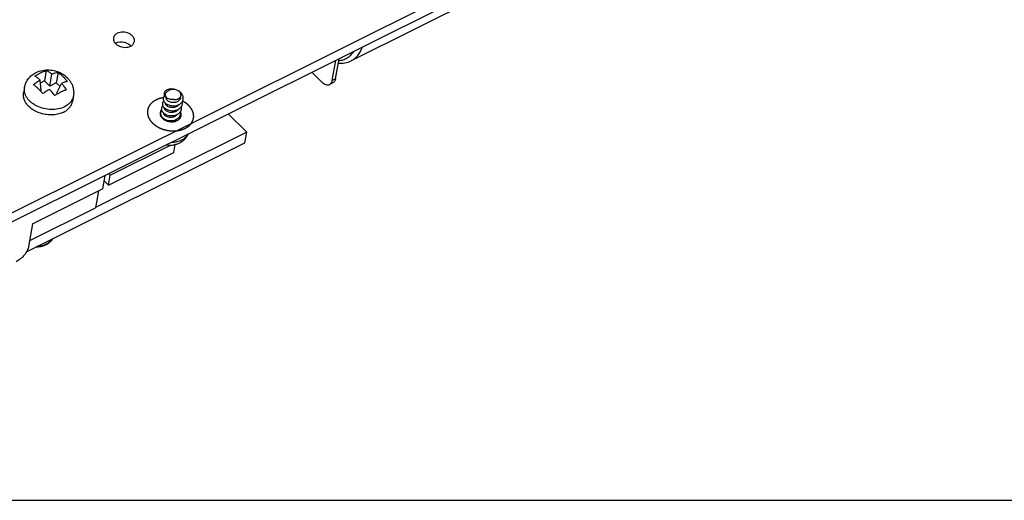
# Model space of a CAD drawing. Extents: x 0 to 297, y 0 to 210.
# Tile 4 of 23: x 24 to 59, y 0 to 17. Entities that reach past the tile are written whole.
import ezdxf

# ---------------------------------------------------------------- set-up
doc = ezdxf.new("R2010")
doc.units = 0
doc.header["$LTSCALE"] = 16.335
doc.layers.get('0').update_dxf_attribs({"linetype": 'CONTINUOUS'})
doc.layers.add('02___PRT_ALL_AXES', color=7, linetype='CONTINUOUS')
doc.layers.add('06___PRT_ALL_SURFS', color=7, linetype='CONTINUOUS')

msp = doc.modelspace()

# ---------------------------------------------------------------- linework, layer by layer
at = {"color": 7, "linetype": 'CONTINUOUS'}
for p, q in [((57.373, 26.905), (20.828, 8.697)), ((57.312, 26.557), (20.767, 8.349)), ((35.026, 14.807), (35.151, 15.515)), ((35.142, 14.864), (35.266, 15.572)), ((24.933, 15.155), (24.871, 14.79)), ((25.059, 14.608), (25.13, 15.026)), ((25.352, 15.088), (25.29, 14.723)), ((34.307, 15.095), (34.652, 14.761)), ((24.752, 14.455), (24.715, 14.819)), ((24.871, 14.79), (24.725, 14.717)), ((24.871, 14.79), (25.059, 14.608)), ((25.29, 14.723), (25.059, 14.608)), ((25.421, 14.597), (25.29, 14.723)), ((25.31, 14.366), (25.469, 14.698)), ((35.051, 14.719), (34.936, 14.662)), ((35.142, 14.864), (35.026, 14.807)), ((24.169, 14.561), (24.135, 14.369)), ((24.752, 14.455), (24.726, 14.442)), ((25.31, 14.366), (25.34, 14.336)), ((25.893, 14.259), (25.859, 14.067)), ((25.893, 14.259), (25.893, 14.259)), ((29.142, 14.328), (29.093, 14.312)), ((31.355, 13.624), (32.012, 12.989)), ((32.012, 12.989), (26.673, 10.329)), ((31.945, 12.605), (32.012, 12.989)), ((24.24, 8.767), (31.945, 12.605)), ((29.431, 12.265), (29.481, 12.549)), ((27.127, 11.118), (29.431, 12.265)), ((26.998, 11.453), (26.915, 10.979)), ((26.967, 11.273), (27.127, 11.118)), ((27.127, 11.118), (27.188, 11.466)), ((24.453, 9.753), (26.915, 10.979)), ((26.775, 10.909), (26.671, 10.319)), ((24.35, 9.162), (26.671, 10.319)), ((24.453, 9.753), (24.313, 8.951)), ((0, 0), (297, 0))]:
    msp.add_line(p, q, dxfattribs=at)
for centre, radius, start, end in [((27.527, 15.829), 0.326, 116.4808, 118.2777), ((29.393, 14.203), 0.463, 279.557, 279.7588)]:
    msp.add_arc(centre, radius, start, end, dxfattribs=at)
for points, knots in [([(27.442, 16.47), (27.408, 16.453), (27.348, 16.409), (27.314, 16.341), (27.308, 16.307)], [0, 0, 0, 0, 0.527869, 1, 1, 1, 1]), ([(28.047, 16.178), (28.051, 16.204), (28.049, 16.261), (28.011, 16.34), (27.946, 16.41), (27.826, 16.484), (27.65, 16.526), (27.504, 16.5), (27.442, 16.47)], [0, 0, 0, 0, 0.100581, 0.208945, 0.329114, 0.460578, 0.738578, 1, 1, 1, 1]), ([(27.308, 16.307), (27.304, 16.281), (27.306, 16.225), (27.344, 16.145), (27.409, 16.075), (27.529, 16.001), (27.705, 15.959), (27.851, 15.985), (27.913, 16.015)], [0, 0, 0, 0, 0.100581, 0.208945, 0.329114, 0.460578, 0.738578, 1, 1, 1, 1]), ([(27.788, 16.116), (27.756, 16.131), (27.625, 16.175), (27.473, 16.167), (27.381, 16.121)], [0, 0, 0, 0, 0.259753, 1, 1, 1, 1]), ([(27.86, 16.075), (27.854, 16.079), (27.831, 16.094), (27.807, 16.107), (27.788, 16.116)], [0, 0, 0, 0, 0.245016, 1, 1, 1, 1]), ([(27.922, 16.021), (27.917, 16.025), (27.898, 16.045), (27.877, 16.063), (27.86, 16.075)], [0, 0, 0, 0, 0.242792, 1, 1, 1, 1]), ([(27.913, 16.015), (27.947, 16.032), (28.007, 16.076), (28.041, 16.144), (28.047, 16.178)], [0, 0, 0, 0, 0.527869, 1, 1, 1, 1]), ([(35.691, 15.499), (35.735, 15.522), (35.821, 15.577), (35.974, 15.729), (36.053, 15.878), (36.093, 15.984)], [0, 0, 0, 0, 0.232434, 0.472678, 1, 1, 1, 1]), ([(35.255, 15.508), (35.309, 15.512), (35.414, 15.531), (35.561, 15.597), (35.688, 15.699), (35.757, 15.785), (35.787, 15.832)], [0, 0, 0, 0, 0.249895, 0.493034, 0.739831, 1, 1, 1, 1]), ([(35.239, 15.416), (35.317, 15.41), (35.473, 15.416), (35.623, 15.465), (35.691, 15.499)], [0, 0, 0, 0, 0.507711, 1, 1, 1, 1]), ([(24.169, 14.561), (24.179, 14.617), (24.213, 14.727), (24.302, 14.875), (24.424, 14.998), (24.521, 15.059), (24.573, 15.085)], [0, 0, 0, 0, 0.249581, 0.499177, 0.749065, 1, 1, 1, 1]), ([(24.531, 14.954), (24.564, 14.977), (24.63, 15.02), (24.699, 15.058), (24.733, 15.075)], [0, 0, 0, 0, 0.510103, 1, 1, 1, 1]), ([(24.715, 14.819), (24.685, 14.847), (24.64, 14.887), (24.577, 14.93), (24.546, 14.947), (24.531, 14.954)], [0, 0, 0, 0, 0.540422, 0.782195, 1, 1, 1, 1]), ([(24.573, 15.085), (24.643, 15.12), (24.796, 15.171), (25.036, 15.187), (25.275, 15.147), (25.498, 15.053), (25.657, 14.932), (25.759, 14.812), (25.822, 14.713), (25.868, 14.605), (25.897, 14.492), (25.906, 14.375), (25.899, 14.297), (25.893, 14.259)], [0, 0, 0, 0, 0.124707, 0.251223, 0.378624, 0.505228, 0.630038, 0.692, 0.753722, 0.815324, 0.876882, 0.938436, 1, 1, 1, 1]), ([(24.733, 15.075), (24.766, 15.091), (24.832, 15.121), (24.899, 15.145), (24.933, 15.155)], [0, 0, 0, 0, 0.51325, 1, 1, 1, 1]), ([(24.933, 15.155), (24.969, 15.143), (25.04, 15.106), (25.1, 15.055), (25.13, 15.026)], [0, 0, 0, 0, 0.471521, 1, 1, 1, 1]), ([(25.13, 15.026), (25.167, 15.044), (25.239, 15.074), (25.316, 15.088), (25.352, 15.088)], [0, 0, 0, 0, 0.530747, 1, 1, 1, 1]), ([(25.352, 15.088), (25.382, 15.068), (25.441, 15.024), (25.524, 14.949), (25.605, 14.865), (25.656, 14.803), (25.68, 14.771)], [0, 0, 0, 0, 0.233992, 0.479751, 0.735013, 1, 1, 1, 1]), ([(24.488, 14.657), (24.523, 14.691), (24.594, 14.751), (24.675, 14.798), (24.715, 14.819)], [0, 0, 0, 0, 0.517144, 1, 1, 1, 1]), ([(24.816, 14.341), (24.79, 14.372), (24.737, 14.432), (24.655, 14.515), (24.573, 14.591), (24.517, 14.637), (24.488, 14.657)], [0, 0, 0, 0, 0.268145, 0.524968, 0.770108, 1, 1, 1, 1]), ([(25.68, 14.771), (25.664, 14.769), (25.63, 14.762), (25.559, 14.74), (25.506, 14.716), (25.469, 14.698)], [0, 0, 0, 0, 0.215617, 0.456764, 1, 1, 1, 1]), ([(25.469, 14.698), (25.502, 14.667), (25.564, 14.596), (25.615, 14.517), (25.637, 14.474)], [0, 0, 0, 0, 0.484234, 1, 1, 1, 1]), ([(34.652, 14.761), (34.676, 14.738), (34.723, 14.699), (34.799, 14.658), (34.862, 14.645), (34.907, 14.65), (34.927, 14.657), (34.936, 14.662)], [0, 0, 0, 0, 0.310204, 0.57703, 0.801745, 0.902789, 1, 1, 1, 1]), ([(34.936, 14.662), (34.948, 14.668), (34.97, 14.683), (34.996, 14.717), (35.016, 14.759), (35.024, 14.79), (35.026, 14.807)], [0, 0, 0, 0, 0.220703, 0.454791, 0.712658, 1, 1, 1, 1]), ([(35.142, 14.864), (35.139, 14.847), (35.131, 14.816), (35.112, 14.774), (35.085, 14.741), (35.063, 14.725), (35.051, 14.719)], [0, 0, 0, 0, 0.287342, 0.545209, 0.779297, 1, 1, 1, 1]), ([(24.802, 13.628), (24.701, 13.654), (24.556, 13.71), (24.388, 13.822), (24.285, 13.918), (24.205, 14.024), (24.151, 14.137), (24.126, 14.254), (24.129, 14.332), (24.135, 14.369)], [0, 0, 0, 0, 0.287233, 0.423571, 0.552712, 0.673991, 0.787763, 0.895554, 1, 1, 1, 1]), ([(25.58, 13.88), (25.51, 13.845), (25.354, 13.794), (25.106, 13.774), (24.851, 13.807), (24.649, 13.878), (24.503, 13.958), (24.377, 14.049), (24.274, 14.158), (24.205, 14.281), (24.173, 14.374), (24.159, 14.468), (24.164, 14.531), (24.169, 14.561)], [0, 0, 0, 0, 0.126312, 0.261975, 0.401948, 0.540215, 0.607006, 0.67137, 0.791055, 0.846535, 0.899373, 0.950222, 1, 1, 1, 1]), ([(25.053, 14.491), (25.013, 14.471), (24.931, 14.425), (24.854, 14.371), (24.816, 14.341)], [0, 0, 0, 0, 0.481718, 1, 1, 1, 1]), ([(25.235, 14.274), (25.208, 14.314), (25.151, 14.39), (25.086, 14.459), (25.053, 14.491)], [0, 0, 0, 0, 0.516815, 1, 1, 1, 1]), ([(25.442, 14.39), (25.407, 14.373), (25.337, 14.336), (25.269, 14.296), (25.235, 14.274)], [0, 0, 0, 0, 0.488423, 1, 1, 1, 1]), ([(25.637, 14.474), (25.605, 14.463), (25.539, 14.437), (25.474, 14.406), (25.442, 14.39)], [0, 0, 0, 0, 0.482848, 1, 1, 1, 1]), ([(25.893, 14.259), (25.886, 14.22), (25.861, 14.143), (25.793, 14.038), (25.698, 13.948), (25.621, 13.9), (25.58, 13.88)], [0, 0, 0, 0, 0.232445, 0.472925, 0.727645, 1, 1, 1, 1]), ([(29.113, 14.263), (29.104, 14.255), (29.088, 14.237), (29.071, 14.207), (29.062, 14.175), (29.061, 14.141), (29.068, 14.107), (29.083, 14.073), (29.105, 14.041), (29.145, 14), (29.211, 13.957), (29.305, 13.924), (29.409, 13.911), (29.479, 13.917), (29.514, 13.924)], [0, 0, 0, 0, 0.052112, 0.101559, 0.149617, 0.19779, 0.247562, 0.300161, 0.356413, 0.416728, 0.549061, 0.694463, 0.84706, 1, 1, 1, 1]), ([(29.271, 14.498), (29.245, 14.493), (29.206, 14.48), (29.161, 14.453), (29.134, 14.43), (29.113, 14.403), (29.099, 14.374), (29.092, 14.343), (29.092, 14.322), (29.093, 14.312)], [0, 0, 0, 0, 0.291833, 0.424816, 0.54938, 0.666792, 0.779121, 0.889182, 1, 1, 1, 1]), ([(29.093, 14.312), (29.096, 14.299), (29.105, 14.274), (29.128, 14.239), (29.159, 14.206), (29.184, 14.188), (29.197, 14.179)], [0, 0, 0, 0, 0.223169, 0.462631, 0.721338, 1, 1, 1, 1]), ([(29.197, 14.179), (29.188, 14.19), (29.17, 14.213), (29.151, 14.251), (29.141, 14.29), (29.141, 14.316), (29.142, 14.328)], [0, 0, 0, 0, 0.270057, 0.524799, 0.766575, 1, 1, 1, 1]), ([(29.142, 14.328), (29.145, 14.341), (29.155, 14.367), (29.18, 14.401), (29.215, 14.429), (29.243, 14.443), (29.257, 14.448)], [0, 0, 0, 0, 0.229424, 0.468656, 0.724262, 1, 1, 1, 1]), ([(29.51, 14.48), (29.488, 14.486), (29.453, 14.493), (29.407, 14.494), (29.344, 14.49), (29.291, 14.473), (29.257, 14.448)], [0, 0, 0, 0, 0.266526, 0.398802, 0.528641, 1, 1, 1, 1]), ([(29.51, 14.48), (29.471, 14.494), (29.391, 14.51), (29.31, 14.506), (29.271, 14.498)], [0, 0, 0, 0, 0.516705, 1, 1, 1, 1]), ([(29.442, 14.137), (29.472, 14.134), (29.529, 14.136), (29.595, 14.158), (29.638, 14.186), (29.663, 14.211), (29.681, 14.24), (29.688, 14.261), (29.689, 14.271)], [0, 0, 0, 0, 0.287464, 0.552062, 0.673375, 0.787272, 0.895279, 1, 1, 1, 1]), ([(29.6, 14.439), (29.593, 14.443), (29.565, 14.46), (29.534, 14.473), (29.51, 14.48)], [0, 0, 0, 0, 0.243128, 1, 1, 1, 1]), ([(29.514, 13.924), (29.546, 13.93), (29.607, 13.949), (29.675, 13.991), (29.717, 14.033), (29.742, 14.068), (29.76, 14.105), (29.77, 14.145), (29.773, 14.186), (29.768, 14.227), (29.756, 14.268), (29.73, 14.322), (29.68, 14.383), (29.629, 14.422), (29.6, 14.439)], [0, 0, 0, 0, 0.137579, 0.266212, 0.327065, 0.385824, 0.443032, 0.499427, 0.555857, 0.613163, 0.672071, 0.733105, 0.862125, 1, 1, 1, 1]), ([(29.689, 14.271), (29.691, 14.279), (29.692, 14.294), (29.689, 14.324), (29.675, 14.363), (29.644, 14.405), (29.616, 14.428), (29.6, 14.439)], [0, 0, 0, 0, 0.111459, 0.224652, 0.461393, 0.719255, 1, 1, 1, 1]), ([(25.546, 13.688), (25.587, 13.709), (25.664, 13.756), (25.76, 13.846), (25.827, 13.951), (25.852, 14.029), (25.859, 14.067)], [0, 0, 0, 0, 0.272346, 0.527059, 0.767549, 1, 1, 1, 1]), ([(29.048, 13.91), (29.039, 13.902), (29.025, 13.885), (29.009, 13.856), (29.001, 13.825), (29, 13.793), (29.006, 13.76), (29.02, 13.728), (29.041, 13.697), (29.077, 13.657), (29.139, 13.615), (29.227, 13.58), (29.325, 13.564), (29.392, 13.566), (29.426, 13.57)], [0, 0, 0, 0, 0.051968, 0.1015, 0.149799, 0.198259, 0.248248, 0.300906, 0.357026, 0.417026, 0.548416, 0.692993, 0.845609, 1, 1, 1, 1]), ([(29.078, 14.085), (29.07, 14.077), (29.055, 14.059), (29.04, 14.03), (29.031, 13.998), (29.031, 13.965), (29.038, 13.932), (29.052, 13.899), (29.074, 13.868), (29.113, 13.828), (29.176, 13.785), (29.267, 13.752), (29.367, 13.737), (29.436, 13.741), (29.47, 13.747)], [0, 0, 0, 0, 0.051767, 0.101077, 0.149178, 0.197511, 0.247476, 0.300227, 0.356544, 0.41682, 0.548841, 0.693865, 0.846417, 1, 1, 1, 1]), ([(29.197, 13.909), (29.188, 13.916), (29.171, 13.931), (29.152, 13.956), (29.141, 13.982), (29.138, 14.001), (29.138, 14.01)], [0, 0, 0, 0, 0.282644, 0.54129, 0.778417, 1, 1, 1, 1]), ([(29.227, 14.083), (29.217, 14.091), (29.199, 14.108), (29.178, 14.137), (29.168, 14.168), (29.168, 14.189), (29.169, 14.199)], [0, 0, 0, 0, 0.2861, 0.544307, 0.779068, 1, 1, 1, 1]), ([(29.442, 14.137), (29.422, 14.133), (29.38, 14.129), (29.296, 14.138), (29.234, 14.159), (29.197, 14.179)], [0, 0, 0, 0, 0.246502, 0.500229, 1, 1, 1, 1]), ([(29.619, 13.959), (29.609, 13.944), (29.584, 13.917), (29.536, 13.885), (29.48, 13.863), (29.42, 13.851), (29.357, 13.851), (29.297, 13.86), (29.243, 13.879), (29.211, 13.898), (29.197, 13.909)], [0, 0, 0, 0, 0.115145, 0.237071, 0.365428, 0.498119, 0.631818, 0.762579, 0.886419, 1, 1, 1, 1]), ([(29.677, 14.201), (29.675, 14.191), (29.67, 14.172), (29.653, 14.134), (29.618, 14.093), (29.561, 14.055), (29.494, 14.032), (29.421, 14.023), (29.349, 14.029), (29.283, 14.049), (29.244, 14.071), (29.227, 14.083)], [0, 0, 0, 0, 0.055367, 0.111453, 0.227738, 0.352069, 0.483898, 0.619874, 0.754898, 0.883282, 1, 1, 1, 1]), ([(29.471, 13.747), (29.513, 13.754), (29.575, 13.774), (29.644, 13.818), (29.686, 13.857), (29.718, 13.903), (29.737, 13.953), (29.744, 14.007), (29.739, 14.042), (29.735, 14.059)], [0, 0, 0, 0, 0.278754, 0.409778, 0.534361, 0.653389, 0.768818, 0.88338, 1, 1, 1, 1]), ([(25.546, 13.688), (25.493, 13.662), (25.378, 13.62), (25.192, 13.589), (24.997, 13.59), (24.867, 13.612), (24.802, 13.628)], [0, 0, 0, 0, 0.233131, 0.480942, 0.738643, 1, 1, 1, 1]), ([(28.952, 13.682), (28.945, 13.644), (28.958, 13.556), (29.013, 13.49), (29.047, 13.461)], [0, 0, 0, 0, 0.466658, 1, 1, 1, 1]), ([(29.002, 13.783), (28.996, 13.776), (28.972, 13.746), (28.957, 13.71), (28.952, 13.682)], [0, 0, 0, 0, 0.260109, 1, 1, 1, 1]), ([(29.136, 13.561), (29.127, 13.568), (29.11, 13.582), (29.091, 13.607), (29.079, 13.634), (29.077, 13.652), (29.077, 13.661)], [0, 0, 0, 0, 0.282662, 0.541308, 0.778424, 1, 1, 1, 1]), ([(29.166, 13.735), (29.157, 13.742), (29.141, 13.756), (29.122, 13.782), (29.11, 13.808), (29.107, 13.827), (29.107, 13.836)], [0, 0, 0, 0, 0.28268, 0.541313, 0.778429, 1, 1, 1, 1]), ([(29.558, 13.611), (29.548, 13.596), (29.523, 13.568), (29.475, 13.536), (29.419, 13.514), (29.359, 13.503), (29.296, 13.502), (29.236, 13.512), (29.182, 13.531), (29.15, 13.55), (29.136, 13.561)], [0, 0, 0, 0, 0.115137, 0.237059, 0.365412, 0.498101, 0.631801, 0.762568, 0.886416, 1, 1, 1, 1]), ([(29.589, 13.785), (29.579, 13.77), (29.553, 13.742), (29.506, 13.711), (29.45, 13.689), (29.389, 13.677), (29.327, 13.676), (29.267, 13.686), (29.212, 13.705), (29.18, 13.724), (29.166, 13.735)], [0, 0, 0, 0, 0.115153, 0.237088, 0.365448, 0.498137, 0.631831, 0.762587, 0.886423, 1, 1, 1, 1]), ([(29.426, 13.57), (29.469, 13.577), (29.533, 13.595), (29.607, 13.638), (29.651, 13.678), (29.685, 13.724), (29.706, 13.776), (29.713, 13.831), (29.709, 13.867), (29.705, 13.885)], [0, 0, 0, 0, 0.279452, 0.410937, 0.535791, 0.654793, 0.769899, 0.883939, 1, 1, 1, 1]), ([(29.556, 13.39), (29.59, 13.407), (29.651, 13.451), (29.685, 13.519), (29.691, 13.553)], [0, 0, 0, 0, 0.527869, 1, 1, 1, 1]), ([(29.691, 13.553), (29.692, 13.561), (29.696, 13.596), (29.69, 13.631), (29.681, 13.656)], [0, 0, 0, 0, 0.245612, 1, 1, 1, 1]), ([(29.051, 13.457), (29.05, 13.46), (29.047, 13.47), (29.046, 13.48), (29.046, 13.487)], [0, 0, 0, 0, 0.256392, 1, 1, 1, 1]), ([(29.047, 13.461), (29.054, 13.454), (29.086, 13.429), (29.122, 13.408), (29.15, 13.395)], [0, 0, 0, 0, 0.241796, 1, 1, 1, 1]), ([(29.15, 13.395), (29.182, 13.38), (29.313, 13.337), (29.465, 13.345), (29.556, 13.39)], [0, 0, 0, 0, 0.259753, 1, 1, 1, 1]), ([(29.485, 13.391), (29.48, 13.387), (29.459, 13.371), (29.435, 13.359), (29.417, 13.352)], [0, 0, 0, 0, 0.243429, 1, 1, 1, 1]), ([(29.528, 13.437), (29.525, 13.432), (29.512, 13.415), (29.497, 13.401), (29.485, 13.391)], [0, 0, 0, 0, 0.244492, 1, 1, 1, 1]), ([(29.649, 12.609), (29.682, 12.625), (29.746, 12.664), (29.831, 12.737), (29.9, 12.823), (29.935, 12.889), (29.948, 12.923)], [0, 0, 0, 0, 0.252083, 0.502242, 0.751337, 1, 1, 1, 1]), ([(29.712, 12.71), (29.737, 12.722), (29.785, 12.75), (29.848, 12.799), (29.901, 12.855), (29.928, 12.897), (29.94, 12.919)], [0, 0, 0, 0, 0.26722, 0.52215, 0.765761, 1, 1, 1, 1]), ([(29.171, 12.535), (29.252, 12.525), (29.378, 12.525), (29.537, 12.561), (29.613, 12.591), (29.649, 12.609)], [0, 0, 0, 0, 0.505336, 0.754351, 1, 1, 1, 1]), ([(29.354, 12.627), (29.386, 12.628), (29.509, 12.636), (29.631, 12.669), (29.712, 12.71)], [0, 0, 0, 0, 0.26259, 1, 1, 1, 1]), ([(25.151, 9.22), (25.126, 9.173), (25.056, 9.086), (24.912, 8.992), (24.74, 8.935), (24.617, 8.922), (24.554, 8.923)], [0, 0, 0, 0, 0.229053, 0.470975, 0.728668, 1, 1, 1, 1]), ([(25.147, 9.218), (25.123, 9.179), (25.06, 9.106), (24.934, 9.024), (24.781, 8.97), (24.67, 8.955), (24.613, 8.952)], [0, 0, 0, 0, 0.220453, 0.460478, 0.721485, 1, 1, 1, 1]), ([(24.313, 8.951), (24.309, 8.927), (24.294, 8.876), (24.248, 8.771), (24.16, 8.642), (24.026, 8.509), (23.921, 8.438), (23.867, 8.411)], [0, 0, 0, 0, 0.103068, 0.218693, 0.47682, 0.747591, 1, 1, 1, 1])]:
    msp.add_open_spline(points, degree=3, knots=knots, dxfattribs=at)
at = {"color": 5, "linetype": 'CONTINUOUS'}
for points, knots in [([(28.804, 14.117), (28.794, 14.111), (28.78, 14.103), (28.761, 14.091), (28.747, 14.082), (28.735, 14.075), (28.726, 14.069), (28.719, 14.064), (28.713, 14.06), (28.708, 14.058), (28.705, 14.055), (28.701, 14.053), (28.698, 14.051), (28.696, 14.05), (28.694, 14.049), (28.692, 14.048), (28.691, 14.047), (28.691, 14.047), (28.69, 14.046), (28.69, 14.046), (28.69, 14.046), (28.689, 14.045), (28.688, 14.044), (28.686, 14.042), (28.684, 14.041), (28.682, 14.038), (28.679, 14.036), (28.676, 14.033), (28.673, 14.029), (28.668, 14.025), (28.662, 14.019), (28.655, 14.012), (28.646, 14.003), (28.636, 13.994), (28.629, 13.986), (28.623, 13.981), (28.619, 13.976), (28.615, 13.973), (28.612, 13.97), (28.609, 13.967), (28.607, 13.965), (28.605, 13.963), (28.604, 13.962), (28.603, 13.961), (28.602, 13.961), (28.602, 13.96), (28.601, 13.959), (28.601, 13.959), (28.601, 13.959), (28.6, 13.958), (28.6, 13.958), (28.6, 13.957), (28.599, 13.956), (28.598, 13.954), (28.597, 13.952), (28.595, 13.95), (28.593, 13.947), (28.591, 13.943), (28.589, 13.939), (28.586, 13.934), (28.582, 13.928), (28.576, 13.919), (28.57, 13.909), (28.564, 13.899), (28.558, 13.89), (28.555, 13.884), (28.551, 13.879), (28.549, 13.875), (28.547, 13.871), (28.545, 13.868), (28.543, 13.866), (28.542, 13.864), (28.541, 13.862), (28.54, 13.861), (28.54, 13.86), (28.54, 13.86), (28.539, 13.859), (28.539, 13.859), (28.539, 13.858), (28.539, 13.858), (28.539, 13.857), (28.538, 13.856), (28.538, 13.855), (28.538, 13.854), (28.537, 13.851), (28.536, 13.848), (28.535, 13.845), (28.534, 13.841), (28.533, 13.837), (28.531, 13.831), (28.529, 13.824), (28.526, 13.815), (28.523, 13.803), (28.519, 13.791), (28.517, 13.782), (28.515, 13.775), (28.513, 13.769), (28.512, 13.765), (28.511, 13.761), (28.51, 13.758), (28.509, 13.755), (28.508, 13.753), (28.508, 13.751), (28.507, 13.75), (28.507, 13.749), (28.507, 13.748), (28.507, 13.748), (28.507, 13.748), (28.507, 13.747), (28.507, 13.747), (28.507, 13.747), (28.507, 13.746), (28.507, 13.746), (28.507, 13.745), (28.507, 13.743), (28.507, 13.742), (28.507, 13.74), (28.506, 13.737), (28.506, 13.733), (28.506, 13.729), (28.506, 13.725), (28.506, 13.719), (28.506, 13.712), (28.506, 13.702), (28.506, 13.69), (28.506, 13.678), (28.506, 13.669), (28.506, 13.661), (28.506, 13.655), (28.506, 13.651), (28.506, 13.647), (28.506, 13.644), (28.506, 13.641), (28.506, 13.638), (28.506, 13.637), (28.506, 13.635), (28.506, 13.635), (28.506, 13.634), (28.506, 13.633), (28.506, 13.633), (28.506, 13.632), (28.506, 13.632), (28.506, 13.631), (28.507, 13.63), (28.507, 13.629), (28.507, 13.627), (28.508, 13.625), (28.509, 13.622), (28.51, 13.618), (28.511, 13.615), (28.512, 13.61), (28.514, 13.604), (28.515, 13.597), (28.518, 13.587), (28.521, 13.575), (28.524, 13.563), (28.527, 13.554), (28.529, 13.546), (28.53, 13.54), (28.532, 13.536), (28.533, 13.532), (28.534, 13.528), (28.534, 13.525), (28.535, 13.523), (28.535, 13.522), (28.536, 13.52), (28.536, 13.519), (28.536, 13.519), (28.536, 13.518), (28.536, 13.518), (28.537, 13.517), (28.537, 13.517), (28.537, 13.516), (28.538, 13.515), (28.538, 13.514), (28.539, 13.512), (28.54, 13.51), (28.542, 13.507), (28.544, 13.504), (28.546, 13.5), (28.548, 13.496), (28.551, 13.49), (28.555, 13.483), (28.56, 13.474), (28.567, 13.462), (28.573, 13.45), (28.578, 13.441), (28.582, 13.434), (28.585, 13.428), (28.587, 13.424), (28.589, 13.42), (28.591, 13.417), (28.593, 13.414), (28.594, 13.411), (28.595, 13.41), (28.595, 13.409), (28.596, 13.408), (28.596, 13.407), (28.596, 13.407), (28.597, 13.406), (28.597, 13.406), (28.598, 13.405), (28.598, 13.405), (28.599, 13.404), (28.6, 13.403), (28.601, 13.401), (28.603, 13.399), (28.605, 13.396), (28.608, 13.393), (28.611, 13.39), (28.614, 13.385), (28.619, 13.38), (28.625, 13.373), (28.632, 13.365), (28.642, 13.354), (28.651, 13.343), (28.658, 13.334), (28.664, 13.327), (28.67, 13.321), (28.674, 13.315), (28.678, 13.311), (28.68, 13.308), (28.682, 13.306), (28.684, 13.304), (28.685, 13.303), (28.686, 13.302), (28.686, 13.302), (28.686, 13.301), (28.687, 13.301), (28.687, 13.3), (28.688, 13.3), (28.69, 13.298), (28.692, 13.297), (28.694, 13.295), (28.697, 13.293), (28.702, 13.289), (28.708, 13.284), (28.715, 13.278), (28.722, 13.273), (28.731, 13.265), (28.743, 13.256), (28.754, 13.246), (28.764, 13.239), (28.771, 13.233), (28.778, 13.227), (28.784, 13.222), (28.788, 13.219), (28.791, 13.216), (28.794, 13.214), (28.795, 13.213), (28.797, 13.212), (28.798, 13.211), (28.799, 13.21), (28.799, 13.21), (28.8, 13.21), (28.8, 13.209), (28.801, 13.209), (28.803, 13.208), (28.805, 13.207), (28.808, 13.205), (28.811, 13.203), (28.817, 13.2), (28.824, 13.196), (28.832, 13.191), (28.84, 13.186), (28.851, 13.18), (28.865, 13.172), (28.879, 13.164), (28.89, 13.158), (28.898, 13.153), (28.907, 13.149), (28.914, 13.145), (28.919, 13.142), (28.923, 13.14), (28.925, 13.138), (28.927, 13.137), (28.929, 13.136), (28.93, 13.135), (28.931, 13.135), (28.931, 13.135), (28.932, 13.134), (28.933, 13.134), (28.934, 13.133), (28.936, 13.133), (28.938, 13.132), (28.941, 13.131), (28.945, 13.129), (28.951, 13.127), (28.959, 13.124), (28.968, 13.12), (28.978, 13.117), (28.99, 13.112), (29.005, 13.106), (29.02, 13.1), (29.033, 13.095), (29.042, 13.092), (29.051, 13.088), (29.059, 13.085), (29.065, 13.083), (29.069, 13.081), (29.072, 13.08), (29.074, 13.079), (29.076, 13.078), (29.077, 13.078), (29.078, 13.078), (29.079, 13.077), (29.079, 13.077), (29.08, 13.077), (29.082, 13.077), (29.084, 13.076), (29.086, 13.076), (29.09, 13.075), (29.094, 13.074), (29.1, 13.072), (29.109, 13.07), (29.119, 13.068), (29.129, 13.066), (29.142, 13.063), (29.158, 13.059), (29.175, 13.055), (29.188, 13.052), (29.198, 13.05), (29.208, 13.047), (29.217, 13.045), (29.223, 13.044), (29.227, 13.043), (29.231, 13.042), (29.233, 13.041), (29.235, 13.041), (29.237, 13.041), (29.238, 13.04), (29.238, 13.04), (29.239, 13.04), (29.24, 13.04), (29.241, 13.04), (29.243, 13.04), (29.246, 13.04), (29.249, 13.039), (29.253, 13.039), (29.26, 13.038), (29.268, 13.038), (29.278, 13.037), (29.288, 13.036), (29.301, 13.035), (29.318, 13.033), (29.335, 13.032), (29.348, 13.031), (29.358, 13.03), (29.368, 13.029), (29.376, 13.028), (29.383, 13.027), (29.387, 13.027), (29.39, 13.027), (29.393, 13.027), (29.395, 13.026), (29.396, 13.026), (29.397, 13.026), (29.398, 13.026), (29.399, 13.026), (29.399, 13.026), (29.401, 13.026), (29.403, 13.026), (29.405, 13.026), (29.409, 13.027), (29.413, 13.027), (29.419, 13.027), (29.427, 13.028), (29.437, 13.028), (29.447, 13.029), (29.46, 13.029), (29.476, 13.03), (29.493, 13.031), (29.506, 13.032), (29.516, 13.032), (29.525, 13.033), (29.534, 13.033), (29.54, 13.034), (29.544, 13.034), (29.547, 13.034), (29.55, 13.034), (29.552, 13.034), (29.553, 13.034), (29.554, 13.034), (29.555, 13.034), (29.555, 13.034), (29.556, 13.035), (29.558, 13.035), (29.559, 13.035), (29.562, 13.036), (29.565, 13.036), (29.569, 13.037), (29.575, 13.038), (29.583, 13.04), (29.592, 13.042), (29.601, 13.044), (29.613, 13.046), (29.629, 13.05), (29.644, 13.053), (29.657, 13.055), (29.666, 13.057), (29.675, 13.059), (29.683, 13.061), (29.689, 13.062), (29.693, 13.063), (29.696, 13.063), (29.698, 13.064), (29.7, 13.064), (29.701, 13.065), (29.702, 13.065), (29.703, 13.065), (29.703, 13.065), (29.704, 13.065), (29.705, 13.066), (29.707, 13.066), (29.709, 13.067), (29.712, 13.068), (29.716, 13.07), (29.721, 13.072), (29.728, 13.075), (29.737, 13.078), (29.745, 13.081), (29.757, 13.086), (29.771, 13.091), (29.788, 13.098), (29.81, 13.107), (29.827, 13.113), (29.838, 13.117)], [0, 0, 0, 0, 0.015625, 0.023438, 0.03125, 0.039062, 0.042969, 0.046875, 0.050781, 0.052734, 0.054688, 0.056641, 0.058594, 0.05957, 0.060547, 0.061523, 0.062012, 0.062256, 0.0625, 0.062744, 0.062988, 0.063477, 0.064453, 0.06543, 0.066406, 0.068359, 0.070312, 0.072266, 0.074219, 0.078125, 0.082031, 0.085938, 0.09375, 0.101562, 0.105469, 0.109375, 0.113281, 0.115234, 0.117188, 0.119141, 0.121094, 0.12207, 0.123047, 0.123535, 0.124023, 0.124512, 0.124756, 0.125, 0.125244, 0.125488, 0.125977, 0.126465, 0.126953, 0.12793, 0.128906, 0.130859, 0.132812, 0.134766, 0.136719, 0.140625, 0.144531, 0.148438, 0.15625, 0.164062, 0.167969, 0.171875, 0.175781, 0.177734, 0.179688, 0.181641, 0.183594, 0.18457, 0.185547, 0.186035, 0.186523, 0.187012, 0.187256, 0.1875, 0.187744, 0.187988, 0.188477, 0.188965, 0.189453, 0.19043, 0.191406, 0.193359, 0.195312, 0.197266, 0.199219, 0.203125, 0.207031, 0.210938, 0.21875, 0.226562, 0.230469, 0.234375, 0.238281, 0.240234, 0.242188, 0.244141, 0.246094, 0.24707, 0.248047, 0.248535, 0.249023, 0.249512, 0.249756, 0.249878, 0.25, 0.250122, 0.250244, 0.250488, 0.250977, 0.251465, 0.251953, 0.25293, 0.253906, 0.255859, 0.257812, 0.259766, 0.261719, 0.265625, 0.269531, 0.273438, 0.28125, 0.289062, 0.292969, 0.296875, 0.300781, 0.302734, 0.304688, 0.306641, 0.308594, 0.30957, 0.310547, 0.311035, 0.311523, 0.312012, 0.312256, 0.3125, 0.312744, 0.312988, 0.313477, 0.313965, 0.314453, 0.31543, 0.316406, 0.318359, 0.320312, 0.322266, 0.324219, 0.328125, 0.332031, 0.335938, 0.34375, 0.351562, 0.355469, 0.359375, 0.363281, 0.365234, 0.367188, 0.369141, 0.371094, 0.37207, 0.373047, 0.373535, 0.374023, 0.374512, 0.374756, 0.375, 0.375244, 0.375488, 0.375977, 0.376465, 0.376953, 0.37793, 0.378906, 0.380859, 0.382812, 0.384766, 0.386719, 0.390625, 0.394531, 0.398438, 0.40625, 0.414062, 0.417969, 0.421875, 0.425781, 0.427734, 0.429688, 0.431641, 0.433594, 0.43457, 0.435547, 0.436035, 0.436523, 0.437012, 0.437256, 0.4375, 0.437744, 0.437988, 0.438477, 0.438965, 0.439453, 0.44043, 0.441406, 0.443359, 0.445312, 0.447266, 0.449219, 0.453125, 0.457031, 0.460938, 0.46875, 0.476562, 0.480469, 0.484375, 0.488281, 0.492188, 0.494141, 0.496094, 0.49707, 0.498047, 0.499023, 0.499512, 0.499756, 0.5, 0.500244, 0.500488, 0.500977, 0.501953, 0.50293, 0.503906, 0.505859, 0.507812, 0.511719, 0.515625, 0.519531, 0.523438, 0.53125, 0.539062, 0.542969, 0.546875, 0.550781, 0.554688, 0.556641, 0.558594, 0.55957, 0.560547, 0.561523, 0.562012, 0.562256, 0.5625, 0.562744, 0.562988, 0.563477, 0.564453, 0.56543, 0.566406, 0.568359, 0.570312, 0.574219, 0.578125, 0.582031, 0.585938, 0.59375, 0.601562, 0.605469, 0.609375, 0.613281, 0.617188, 0.619141, 0.621094, 0.62207, 0.623047, 0.624023, 0.624512, 0.624756, 0.625, 0.625244, 0.625488, 0.625977, 0.626953, 0.62793, 0.628906, 0.630859, 0.632812, 0.636719, 0.640625, 0.644531, 0.648438, 0.65625, 0.664062, 0.667969, 0.671875, 0.675781, 0.679688, 0.681641, 0.683594, 0.68457, 0.685547, 0.686523, 0.687012, 0.687256, 0.6875, 0.687744, 0.687988, 0.688477, 0.689453, 0.69043, 0.691406, 0.693359, 0.695312, 0.699219, 0.703125, 0.707031, 0.710938, 0.71875, 0.726562, 0.730469, 0.734375, 0.738281, 0.742188, 0.744141, 0.746094, 0.74707, 0.748047, 0.749023, 0.749512, 0.749756, 0.75, 0.750244, 0.750488, 0.750977, 0.751953, 0.75293, 0.753906, 0.755859, 0.757812, 0.761719, 0.765625, 0.769531, 0.773438, 0.78125, 0.789062, 0.792969, 0.796875, 0.800781, 0.804688, 0.806641, 0.808594, 0.80957, 0.810547, 0.811523, 0.812012, 0.812256, 0.8125, 0.812744, 0.812988, 0.813477, 0.814453, 0.81543, 0.816406, 0.818359, 0.820312, 0.824219, 0.828125, 0.832031, 0.835938, 0.84375, 0.851562, 0.855469, 0.859375, 0.863281, 0.867188, 0.869141, 0.871094, 0.87207, 0.873047, 0.874023, 0.874512, 0.874756, 0.875, 0.875244, 0.875488, 0.875977, 0.876953, 0.87793, 0.878906, 0.880859, 0.882812, 0.886719, 0.890625, 0.894531, 0.898438, 0.90625, 0.914062, 0.917969, 0.921875, 0.925781, 0.929688, 0.931641, 0.933594, 0.93457, 0.935547, 0.936523, 0.937012, 0.937256, 0.9375, 0.937744, 0.937988, 0.938477, 0.939453, 0.94043, 0.941406, 0.943359, 0.945312, 0.949219, 0.953125, 0.957031, 0.960938, 0.96875, 0.976562, 0.984375, 1, 1, 1, 1]), ([(29.069, 14.198), (29.064, 14.197), (29.055, 14.196), (29.044, 14.194), (29.036, 14.192), (29.031, 14.192), (29.027, 14.191), (29.025, 14.19), (29.023, 14.19), (29.022, 14.19), (29.02, 14.189), (29.015, 14.189), (29.009, 14.187), (29, 14.185), (28.991, 14.183), (28.984, 14.182), (28.98, 14.181), (28.978, 14.18), (28.977, 14.18), (28.975, 14.18), (28.973, 14.179), (28.969, 14.178), (28.963, 14.176), (28.956, 14.174), (28.949, 14.172), (28.943, 14.171), (28.939, 14.17), (28.935, 14.169), (28.933, 14.168), (28.931, 14.168), (28.93, 14.167), (28.929, 14.167), (28.928, 14.167), (28.926, 14.166), (28.922, 14.165), (28.919, 14.163), (28.913, 14.162), (28.907, 14.159), (28.9, 14.157), (28.895, 14.156), (28.892, 14.154), (28.889, 14.154), (28.888, 14.153), (28.887, 14.153), (28.885, 14.152), (28.881, 14.15), (28.875, 14.148), (28.867, 14.145), (28.859, 14.142), (28.853, 14.139), (28.849, 14.138), (28.847, 14.137), (28.846, 14.137), (28.845, 14.136), (28.842, 14.135), (28.839, 14.134), (28.834, 14.131), (28.827, 14.128), (28.817, 14.123), (28.809, 14.12), (28.804, 14.117)], [0, 0, 0, 0, 0.0625, 0.09375, 0.125, 0.140625, 0.15625, 0.164062, 0.167969, 0.171875, 0.179688, 0.1875, 0.21875, 0.25, 0.28125, 0.3125, 0.320312, 0.328125, 0.332031, 0.335938, 0.34375, 0.359375, 0.375, 0.40625, 0.4375, 0.453125, 0.46875, 0.484375, 0.492188, 0.496094, 0.5, 0.503906, 0.507812, 0.515625, 0.53125, 0.546875, 0.5625, 0.59375, 0.625, 0.640625, 0.65625, 0.664062, 0.667969, 0.671875, 0.679688, 0.6875, 0.71875, 0.75, 0.78125, 0.8125, 0.820312, 0.828125, 0.832031, 0.835938, 0.84375, 0.859375, 0.875, 0.90625, 0.9375, 1, 1, 1, 1]), ([(29.838, 13.117), (29.844, 13.121), (29.855, 13.128), (29.872, 13.139), (29.889, 13.15), (29.904, 13.159), (29.915, 13.166), (29.923, 13.171), (29.932, 13.177), (29.939, 13.181), (29.945, 13.185), (29.948, 13.187), (29.951, 13.189), (29.953, 13.19), (29.955, 13.192), (29.957, 13.193), (29.958, 13.194), (29.959, 13.194), (29.96, 13.195), (29.96, 13.195), (29.961, 13.196), (29.962, 13.197), (29.963, 13.198), (29.965, 13.2), (29.968, 13.203), (29.972, 13.207), (29.978, 13.213), (29.984, 13.22), (29.991, 13.227), (30, 13.236), (30.008, 13.245), (30.017, 13.254), (30.024, 13.261), (30.03, 13.268), (30.036, 13.273), (30.04, 13.278), (30.044, 13.281), (30.046, 13.284), (30.049, 13.286), (30.05, 13.288), (30.052, 13.289), (30.053, 13.29), (30.053, 13.291), (30.053, 13.291), (30.053, 13.291), (30.054, 13.292), (30.054, 13.293), (30.055, 13.294), (30.056, 13.295), (30.057, 13.297), (30.058, 13.3), (30.061, 13.305), (30.064, 13.311), (30.068, 13.319), (30.073, 13.327), (30.078, 13.337), (30.084, 13.348), (30.09, 13.358), (30.094, 13.366), (30.098, 13.374), (30.103, 13.382), (30.106, 13.388), (30.109, 13.393), (30.11, 13.395), (30.111, 13.397), (30.112, 13.399), (30.113, 13.4), (30.113, 13.401), (30.114, 13.402), (30.114, 13.402), (30.114, 13.403), (30.114, 13.403), (30.114, 13.404), (30.115, 13.404), (30.115, 13.406), (30.115, 13.408), (30.116, 13.411), (30.117, 13.414), (30.117, 13.418), (30.119, 13.424), (30.12, 13.431), (30.122, 13.44), (30.124, 13.451), (30.127, 13.462), (30.129, 13.474), (30.131, 13.482), (30.132, 13.491), (30.134, 13.499), (30.136, 13.506), (30.137, 13.512), (30.138, 13.516), (30.138, 13.519), (30.139, 13.52), (30.139, 13.522), (30.139, 13.523), (30.139, 13.523), (30.139, 13.524), (30.139, 13.524), (30.139, 13.525), (30.139, 13.526), (30.139, 13.528), (30.139, 13.529), (30.139, 13.532), (30.138, 13.534), (30.138, 13.538), (30.138, 13.542), (30.137, 13.547), (30.137, 13.552), (30.136, 13.56), (30.135, 13.571), (30.134, 13.586), (30.132, 13.6), (30.131, 13.612), (30.131, 13.619), (30.13, 13.625), (30.13, 13.629), (30.129, 13.634), (30.129, 13.637), (30.129, 13.64), (30.129, 13.642), (30.128, 13.644), (30.128, 13.645), (30.128, 13.646), (30.128, 13.647), (30.128, 13.648), (30.128, 13.648), (30.128, 13.649), (30.127, 13.65), (30.127, 13.651), (30.126, 13.653), (30.125, 13.656), (30.123, 13.66), (30.121, 13.665), (30.118, 13.673), (30.115, 13.681), (30.112, 13.69), (30.108, 13.699), (30.104, 13.711), (30.099, 13.722), (30.095, 13.734), (30.092, 13.743), (30.089, 13.75), (30.087, 13.756), (30.085, 13.76), (30.084, 13.764), (30.082, 13.767), (30.082, 13.768), (30.081, 13.77), (30.081, 13.771), (30.081, 13.771), (30.08, 13.772), (30.08, 13.772), (30.08, 13.773), (30.079, 13.773), (30.079, 13.774), (30.078, 13.775), (30.077, 13.777), (30.075, 13.779), (30.073, 13.782), (30.07, 13.787), (30.065, 13.794), (30.059, 13.802), (30.054, 13.81), (30.048, 13.818), (30.04, 13.829), (30.032, 13.84), (30.025, 13.851), (30.019, 13.86), (30.013, 13.868), (30.008, 13.875), (30.005, 13.88), (30.003, 13.882), (30.002, 13.884), (30.001, 13.886), (30, 13.887), (29.999, 13.888), (29.999, 13.888), (29.999, 13.889), (29.998, 13.889), (29.998, 13.89), (29.997, 13.891), (29.995, 13.892), (29.993, 13.894), (29.99, 13.896), (29.987, 13.9), (29.983, 13.903), (29.978, 13.908), (29.971, 13.914), (29.963, 13.922), (29.955, 13.929), (29.945, 13.939), (29.934, 13.949), (29.924, 13.959), (29.916, 13.966), (29.908, 13.973), (29.901, 13.979), (29.896, 13.984), (29.893, 13.987), (29.891, 13.99), (29.889, 13.991), (29.888, 13.992), (29.887, 13.993), (29.887, 13.993), (29.886, 13.994), (29.885, 13.994), (29.883, 13.995), (29.881, 13.997), (29.879, 13.998), (29.877, 14), (29.873, 14.002), (29.869, 14.004), (29.863, 14.009), (29.855, 14.014), (29.845, 14.02), (29.835, 14.026), (29.822, 14.034), (29.806, 14.045), (29.787, 14.057), (29.767, 14.069), (29.754, 14.078), (29.748, 14.082)], [0, 0, 0, 0, 0.015625, 0.03125, 0.046875, 0.0625, 0.070312, 0.078125, 0.085938, 0.09375, 0.097656, 0.101562, 0.103516, 0.105469, 0.107422, 0.109375, 0.110352, 0.111328, 0.111816, 0.112305, 0.113281, 0.114258, 0.115234, 0.117188, 0.121094, 0.125, 0.132812, 0.140625, 0.148438, 0.15625, 0.171875, 0.179688, 0.1875, 0.195312, 0.203125, 0.207031, 0.210938, 0.214844, 0.216797, 0.21875, 0.220703, 0.22168, 0.221924, 0.222168, 0.222656, 0.223145, 0.223633, 0.224609, 0.226562, 0.228516, 0.230469, 0.234375, 0.242188, 0.25, 0.257812, 0.265625, 0.28125, 0.289062, 0.296875, 0.304688, 0.3125, 0.320312, 0.324219, 0.326172, 0.328125, 0.330078, 0.331055, 0.332031, 0.33252, 0.333008, 0.333252, 0.333496, 0.333984, 0.334961, 0.335938, 0.337891, 0.339844, 0.34375, 0.347656, 0.351562, 0.359375, 0.367188, 0.375, 0.390625, 0.398438, 0.40625, 0.414062, 0.421875, 0.429688, 0.433594, 0.4375, 0.439453, 0.441406, 0.442383, 0.443359, 0.443848, 0.444336, 0.444824, 0.445312, 0.446289, 0.447266, 0.449219, 0.451172, 0.453125, 0.457031, 0.460938, 0.464844, 0.46875, 0.476562, 0.484375, 0.5, 0.515625, 0.523438, 0.53125, 0.535156, 0.539062, 0.542969, 0.546875, 0.548828, 0.550781, 0.552734, 0.553711, 0.554688, 0.555176, 0.555664, 0.556152, 0.556641, 0.557617, 0.558594, 0.560547, 0.5625, 0.566406, 0.570312, 0.578125, 0.585938, 0.59375, 0.601562, 0.609375, 0.625, 0.632812, 0.640625, 0.648438, 0.652344, 0.65625, 0.660156, 0.662109, 0.664062, 0.665039, 0.666016, 0.666504, 0.666748, 0.666992, 0.66748, 0.667969, 0.668945, 0.669922, 0.671875, 0.673828, 0.675781, 0.679688, 0.6875, 0.695312, 0.703125, 0.710938, 0.71875, 0.734375, 0.742188, 0.75, 0.757812, 0.765625, 0.769531, 0.771484, 0.773438, 0.775391, 0.776367, 0.776855, 0.777344, 0.777832, 0.778076, 0.77832, 0.779297, 0.78125, 0.783203, 0.785156, 0.789062, 0.792969, 0.796875, 0.804688, 0.8125, 0.820312, 0.828125, 0.84375, 0.851562, 0.859375, 0.867188, 0.875, 0.878906, 0.882812, 0.884766, 0.885742, 0.886719, 0.887695, 0.888184, 0.888672, 0.889648, 0.890625, 0.892578, 0.894531, 0.896484, 0.898438, 0.902344, 0.90625, 0.914062, 0.921875, 0.929688, 0.9375, 0.953125, 0.96875, 0.984375, 1, 1, 1, 1])]:
    msp.add_open_spline(points, degree=3, knots=knots, dxfattribs=at)
at = {"layer": '02___PRT_ALL_AXES', "color": 7, "linetype": 'CONTINUOUS'}
for p, q in [((52.386, 23.817), (35.691, 15.499)), ((29.677, 14.201), (29.689, 14.271))]:
    msp.add_line(p, q, dxfattribs=at)
for centre, radius, start, end in [((29.268, 13.748), 0.343, 234.4838, 237.6547), ((29.281, 13.768), 0.367, 237.6353, 240.6729)]:
    msp.add_arc(centre, radius, start, end, dxfattribs=at)
for points, knots in [([(29.017, 13.736), (29.005, 13.725), (28.985, 13.699), (28.969, 13.652), (28.97, 13.603), (28.982, 13.571), (28.989, 13.557)], [0, 0, 0, 0, 0.256152, 0.498365, 0.74147, 1, 1, 1, 1]), ([(28.989, 13.557), (28.998, 13.54), (29.022, 13.507), (29.052, 13.481), (29.069, 13.469)], [0, 0, 0, 0, 0.475023, 1, 1, 1, 1]), ([(29.567, 13.46), (29.588, 13.474), (29.626, 13.507), (29.666, 13.57), (29.684, 13.64), (29.68, 13.688), (29.674, 13.711)], [0, 0, 0, 0, 0.264704, 0.513895, 0.75541, 1, 1, 1, 1]), ([(29.101, 13.448), (29.13, 13.432), (29.192, 13.407), (29.293, 13.389), (29.397, 13.393), (29.464, 13.41), (29.495, 13.422)], [0, 0, 0, 0, 0.239604, 0.493431, 0.750432, 1, 1, 1, 1]), ([(29.495, 13.422), (29.502, 13.425), (29.526, 13.435), (29.55, 13.448), (29.567, 13.46)], [0, 0, 0, 0, 0.255854, 1, 1, 1, 1]), ([(29.649, 13.463), (29.65, 13.475), (29.65, 13.5), (29.646, 13.525), (29.644, 13.537)], [0, 0, 0, 0, 0.495667, 1, 1, 1, 1])]:
    msp.add_open_spline(points, degree=3, knots=knots, dxfattribs=at)
at = {"layer": '06___PRT_ALL_SURFS', "color": 7, "linetype": 'CONTINUOUS'}
for p, q in [((27.188, 11.466), (29.32, 12.528)), ((27.132, 11.52), (27.188, 11.466))]:
    msp.add_line(p, q, dxfattribs=at)

doc.saveas('drawing.dxf')
